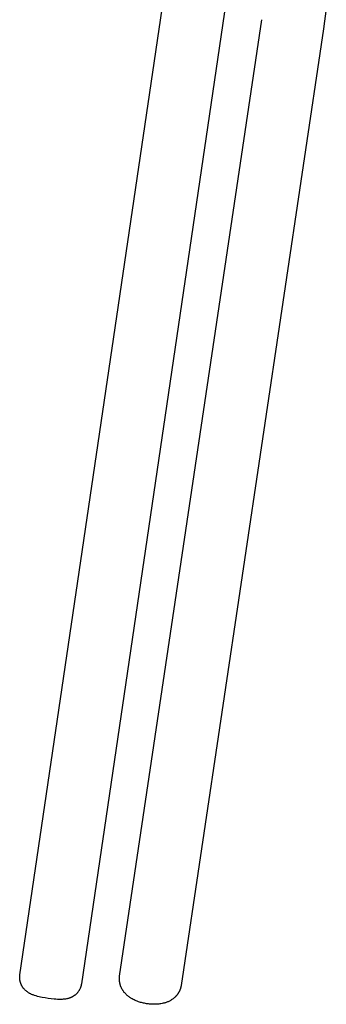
# Model space of a CAD drawing. Header units: millimetres. Extents: x 0 to 1551, y 0 to 1543.
# Tile 42 of 69: x 946 to 1035, y 863 to 1147. Entities that reach past the tile are written whole.
import ezdxf

# ---------------------------------------------------------------- set-up
doc = ezdxf.new("R2010")
doc.units = ezdxf.units.MM
doc.layers.add('Make2D$Visible$Curves', color=7, linetype='Continuous', true_color=0x000000)

msp = doc.modelspace()

# ---------------------------------------------------------------- linework, layer by layer
at = {"layer": 'Make2D$Visible$Curves'}
for p, q in [((946.42, 871.23), (991.75, 1178.83)), ((1006.02, 1152.17), (964.22, 868.6)), ((1035.05, 1150.49), (1034.21, 1144.64)), ((975.27, 870.81), (1016.41, 1147.29)), ((1034.21, 1144.64), (993.08, 868.16)), ((946.37, 870.86), (946.38, 870.95)), ((946.38, 870.95), (946.39, 871.04)), ((946.39, 871.04), (946.4, 871.14)), ((946.4, 871.14), (946.42, 871.23)), ((946.36, 870.67), (946.37, 870.77)), ((946.36, 870.58), (946.36, 870.67)), ((946.36, 870.49), (946.36, 870.58)), ((946.36, 870.39), (946.36, 870.49)), ((946.36, 870.3), (946.36, 870.39)), ((946.37, 870.2), (946.36, 870.3)), ((946.37, 870.77), (946.37, 870.86)), ((946.38, 870.1), (946.37, 870.2)), ((946.38, 870.01), (946.38, 870.1)), ((946.39, 869.91), (946.38, 870.01)), ((946.41, 869.82), (946.39, 869.91)), ((946.42, 869.72), (946.41, 869.82)), ((946.43, 869.63), (946.42, 869.72)), ((946.45, 869.53), (946.43, 869.63)), ((946.47, 869.44), (946.45, 869.53)), ((946.49, 869.34), (946.47, 869.44)), ((946.51, 869.25), (946.49, 869.34)), ((946.54, 869.16), (946.51, 869.25)), ((946.56, 869.06), (946.54, 869.16)), ((946.59, 868.97), (946.56, 869.06)), ((946.63, 868.86), (946.59, 868.97)), ((946.66, 868.76), (946.63, 868.86)), ((946.7, 868.65), (946.66, 868.76)), ((946.75, 868.55), (946.7, 868.65)), ((946.79, 868.44), (946.75, 868.55)), ((946.84, 868.34), (946.79, 868.44)), ((946.88, 868.24), (946.84, 868.34)), ((946.93, 868.14), (946.88, 868.24)), ((946.99, 868.04), (946.93, 868.14)), ((947.04, 867.94), (946.99, 868.04)), ((964.13, 868.13), (964.1, 868.01)), ((964.16, 868.25), (964.13, 868.13)), ((964.18, 868.37), (964.16, 868.25)), ((964.2, 868.48), (964.18, 868.37)), ((964.22, 868.6), (964.2, 868.48)), ((975.21, 870.18), (975.22, 870.28)), ((975.21, 870.07), (975.21, 870.18)), ((975.21, 869.97), (975.21, 870.07)), ((975.21, 869.84), (975.21, 869.97)), ((975.22, 869.71), (975.21, 869.84)), ((975.22, 870.28), (975.23, 870.43)), ((975.22, 869.58), (975.22, 869.71)), ((975.23, 869.46), (975.22, 869.58)), ((975.23, 870.43), (975.25, 870.62)), ((975.25, 869.33), (975.23, 869.46)), ((975.25, 870.62), (975.27, 870.81)), ((975.26, 869.2), (975.25, 869.33)), ((975.28, 869.08), (975.26, 869.2)), ((975.3, 868.95), (975.28, 869.08)), ((975.32, 868.83), (975.3, 868.95)), ((975.35, 868.7), (975.32, 868.83)), ((975.38, 868.58), (975.35, 868.7)), ((975.41, 868.46), (975.38, 868.58)), ((975.44, 868.33), (975.41, 868.46)), ((975.48, 868.21), (975.44, 868.33)), ((975.52, 868.09), (975.48, 868.21)), ((975.56, 867.97), (975.52, 868.09)), ((993.06, 868.04), (993.03, 867.92)), ((993.08, 868.16), (993.06, 868.04)), ((947.1, 867.85), (947.04, 867.94)), ((947.16, 867.75), (947.1, 867.85)), ((947.22, 867.66), (947.16, 867.75)), ((947.28, 867.57), (947.22, 867.66)), ((947.34, 867.48), (947.28, 867.57)), ((947.41, 867.39), (947.34, 867.48)), ((947.51, 867.26), (947.41, 867.39)), ((947.62, 867.13), (947.51, 867.26)), ((947.73, 867), (947.62, 867.13)), ((947.84, 866.89), (947.73, 867)), ((947.96, 866.77), (947.84, 866.89)), ((948.08, 866.66), (947.96, 866.77)), ((948.2, 866.55), (948.08, 866.66)), ((948.32, 866.45), (948.2, 866.55)), ((948.45, 866.35), (948.32, 866.45)), ((948.58, 866.26), (948.45, 866.35)), ((948.7, 866.17), (948.58, 866.26)), ((948.83, 866.09), (948.7, 866.17)), ((948.96, 866.01), (948.83, 866.09)), ((949.09, 865.93), (948.96, 866.01)), ((949.21, 865.86), (949.09, 865.93)), ((949.34, 865.79), (949.21, 865.86)), ((949.46, 865.73), (949.34, 865.79)), ((949.58, 865.67), (949.46, 865.73)), ((949.81, 865.57), (949.58, 865.67)), ((950.05, 865.47), (949.81, 865.57)), ((950.28, 865.38), (950.05, 865.47)), ((950.49, 865.31), (950.28, 865.38)), ((950.69, 865.24), (950.49, 865.31)), ((951.12, 865.11), (950.69, 865.24)), ((962.16, 865.21), (962.09, 865.16)), ((962.27, 865.29), (962.16, 865.21)), ((962.37, 865.37), (962.27, 865.29)), ((962.47, 865.46), (962.37, 865.37)), ((962.58, 865.55), (962.47, 865.46)), ((962.67, 865.64), (962.58, 865.55)), ((962.77, 865.73), (962.67, 865.64)), ((962.86, 865.82), (962.77, 865.73)), ((962.95, 865.92), (962.86, 865.82)), ((963.04, 866.02), (962.95, 865.92)), ((963.13, 866.12), (963.04, 866.02)), ((963.21, 866.23), (963.13, 866.12)), ((963.29, 866.34), (963.21, 866.23)), ((963.37, 866.45), (963.29, 866.34)), ((963.44, 866.56), (963.37, 866.45)), ((963.52, 866.67), (963.44, 866.56)), ((963.59, 866.79), (963.52, 866.67)), ((963.65, 866.89), (963.59, 866.79)), ((963.7, 867), (963.65, 866.89)), ((963.76, 867.11), (963.7, 867)), ((963.81, 867.22), (963.76, 867.11)), ((963.86, 867.33), (963.81, 867.22)), ((963.91, 867.44), (963.86, 867.33)), ((963.95, 867.55), (963.91, 867.44)), ((963.99, 867.66), (963.95, 867.55)), ((964.03, 867.78), (963.99, 867.66)), ((964.07, 867.89), (964.03, 867.78)), ((964.1, 868.01), (964.07, 867.89)), ((975.61, 867.85), (975.56, 867.97)), ((975.66, 867.72), (975.61, 867.85)), ((975.71, 867.6), (975.66, 867.72)), ((975.77, 867.48), (975.71, 867.6)), ((975.83, 867.36), (975.77, 867.48)), ((975.89, 867.24), (975.83, 867.36)), ((975.95, 867.12), (975.89, 867.24)), ((976.01, 867.01), (975.95, 867.12)), ((976.08, 866.89), (976.01, 867.01)), ((976.15, 866.78), (976.08, 866.89)), ((976.22, 866.67), (976.15, 866.78)), ((976.3, 866.56), (976.22, 866.67)), ((976.37, 866.45), (976.3, 866.56)), ((976.45, 866.34), (976.37, 866.45)), ((976.53, 866.24), (976.45, 866.34)), ((976.61, 866.13), (976.53, 866.24)), ((976.77, 865.96), (976.61, 866.13)), ((976.92, 865.78), (976.77, 865.96)), ((977.03, 865.67), (976.92, 865.78)), ((977.14, 865.56), (977.03, 865.67)), ((977.26, 865.45), (977.14, 865.56)), ((977.38, 865.34), (977.26, 865.45)), ((977.49, 865.23), (977.38, 865.34)), ((977.62, 865.13), (977.49, 865.23)), ((991.75, 865.25), (991.68, 865.17)), ((991.82, 865.34), (991.75, 865.25)), ((991.89, 865.43), (991.82, 865.34)), ((991.96, 865.52), (991.89, 865.43)), ((992.03, 865.61), (991.96, 865.52)), ((992.09, 865.7), (992.03, 865.61)), ((992.16, 865.79), (992.09, 865.7)), ((992.22, 865.89), (992.16, 865.79)), ((992.28, 865.98), (992.22, 865.89)), ((992.34, 866.08), (992.28, 865.98)), ((992.39, 866.18), (992.34, 866.08)), ((992.45, 866.28), (992.39, 866.18)), ((992.51, 866.39), (992.45, 866.28)), ((992.56, 866.5), (992.51, 866.39)), ((992.61, 866.61), (992.56, 866.5)), ((992.67, 866.72), (992.61, 866.61)), ((992.71, 866.84), (992.67, 866.72)), ((992.76, 866.96), (992.71, 866.84)), ((992.8, 867.07), (992.76, 866.96)), ((992.84, 867.19), (992.8, 867.07)), ((992.88, 867.31), (992.84, 867.19)), ((992.92, 867.43), (992.88, 867.31)), ((992.95, 867.55), (992.92, 867.43)), ((992.98, 867.67), (992.95, 867.55)), ((993.01, 867.79), (992.98, 867.67)), ((993.03, 867.92), (993.01, 867.79)), ((951.53, 864.99), (951.12, 865.11)), ((951.96, 864.88), (951.53, 864.99)), ((952.41, 864.78), (951.96, 864.88)), ((952.87, 864.68), (952.41, 864.78)), ((953.73, 864.52), (952.87, 864.68)), ((954.61, 864.38), (953.73, 864.52)), ((955.49, 864.27), (954.61, 864.38)), ((956.35, 864.18), (955.49, 864.27)), ((956.82, 864.15), (956.35, 864.18)), ((957.27, 864.12), (956.82, 864.15)), ((957.71, 864.11), (957.27, 864.12)), ((958.13, 864.1), (957.71, 864.11)), ((958.4, 864.1), (958.13, 864.1)), ((958.66, 864.11), (958.4, 864.1)), ((958.92, 864.13), (958.66, 864.11)), ((959.18, 864.15), (958.92, 864.13)), ((959.41, 864.17), (959.18, 864.15)), ((959.64, 864.21), (959.41, 864.17)), ((959.87, 864.25), (959.64, 864.21)), ((959.99, 864.27), (959.87, 864.25)), ((960.11, 864.3), (959.99, 864.27)), ((960.24, 864.33), (960.11, 864.3)), ((960.38, 864.36), (960.24, 864.33)), ((960.51, 864.4), (960.38, 864.36)), ((960.64, 864.44), (960.51, 864.4)), ((960.78, 864.49), (960.64, 864.44)), ((960.91, 864.54), (960.78, 864.49)), ((961.04, 864.59), (960.91, 864.54)), ((961.18, 864.65), (961.04, 864.59)), ((961.27, 864.69), (961.18, 864.65)), ((961.35, 864.73), (961.27, 864.69)), ((961.44, 864.77), (961.35, 864.73)), ((961.53, 864.82), (961.44, 864.77)), ((961.61, 864.86), (961.53, 864.82)), ((961.69, 864.91), (961.61, 864.86)), ((961.77, 864.95), (961.69, 864.91)), ((961.85, 865), (961.77, 864.95)), ((961.93, 865.05), (961.85, 865)), ((962.01, 865.11), (961.93, 865.05)), ((962.09, 865.16), (962.01, 865.11)), ((977.74, 865.03), (977.62, 865.13)), ((977.87, 864.93), (977.74, 865.03)), ((977.99, 864.84), (977.87, 864.93)), ((978.12, 864.74), (977.99, 864.84)), ((978.25, 864.65), (978.12, 864.74)), ((978.39, 864.56), (978.25, 864.65)), ((978.52, 864.48), (978.39, 864.56)), ((978.66, 864.39), (978.52, 864.48)), ((978.93, 864.23), (978.66, 864.39)), ((979.21, 864.08), (978.93, 864.23)), ((979.5, 863.94), (979.21, 864.08)), ((979.78, 863.81), (979.5, 863.94)), ((980.08, 863.68), (979.78, 863.81)), ((980.38, 863.57), (980.08, 863.68)), ((980.68, 863.45), (980.38, 863.57)), ((980.99, 863.35), (980.68, 863.45)), ((981.31, 863.25), (980.99, 863.35)), ((981.58, 863.18), (981.31, 863.25)), ((981.86, 863.1), (981.58, 863.18)), ((982.14, 863.04), (981.86, 863.1)), ((982.43, 862.98), (982.14, 863.04)), ((982.71, 862.92), (982.43, 862.98)), ((983, 862.87), (982.71, 862.92)), ((983.29, 862.83), (983, 862.87)), ((983.58, 862.79), (983.29, 862.83)), ((983.87, 862.76), (983.58, 862.79)), ((984.16, 862.73), (983.87, 862.76)), ((984.45, 862.71), (984.16, 862.73)), ((984.74, 862.7), (984.45, 862.71)), ((985.03, 862.69), (984.74, 862.7)), ((985.32, 862.69), (985.03, 862.69)), ((985.61, 862.69), (985.32, 862.69)), ((985.9, 862.71), (985.61, 862.69)), ((986.23, 862.73), (985.9, 862.71)), ((986.56, 862.76), (986.23, 862.73)), ((986.89, 862.8), (986.56, 862.76)), ((987.22, 862.85), (986.89, 862.8)), ((987.54, 862.91), (987.22, 862.85)), ((987.86, 862.98), (987.54, 862.91)), ((988.02, 863.02), (987.86, 862.98)), ((988.18, 863.06), (988.02, 863.02)), ((988.33, 863.11), (988.18, 863.06)), ((988.49, 863.16), (988.33, 863.11)), ((988.69, 863.22), (988.49, 863.16)), ((988.89, 863.29), (988.69, 863.22)), ((989.08, 863.37), (988.89, 863.29)), ((989.28, 863.45), (989.08, 863.37)), ((989.47, 863.54), (989.28, 863.45)), ((989.66, 863.63), (989.47, 863.54)), ((989.85, 863.73), (989.66, 863.63)), ((990.03, 863.83), (989.85, 863.73)), ((990.21, 863.94), (990.03, 863.83)), ((990.39, 864.05), (990.21, 863.94)), ((990.56, 864.17), (990.39, 864.05)), ((990.73, 864.29), (990.56, 864.17)), ((990.9, 864.42), (990.73, 864.29)), ((991.06, 864.55), (990.9, 864.42)), ((991.21, 864.69), (991.06, 864.55)), ((991.37, 864.84), (991.21, 864.69)), ((991.45, 864.92), (991.37, 864.84)), ((991.53, 865), (991.45, 864.92)), ((991.6, 865.08), (991.53, 865)), ((991.68, 865.17), (991.6, 865.08))]:
    msp.add_line(p, q, dxfattribs=at)

doc.saveas('drawing.dxf')
